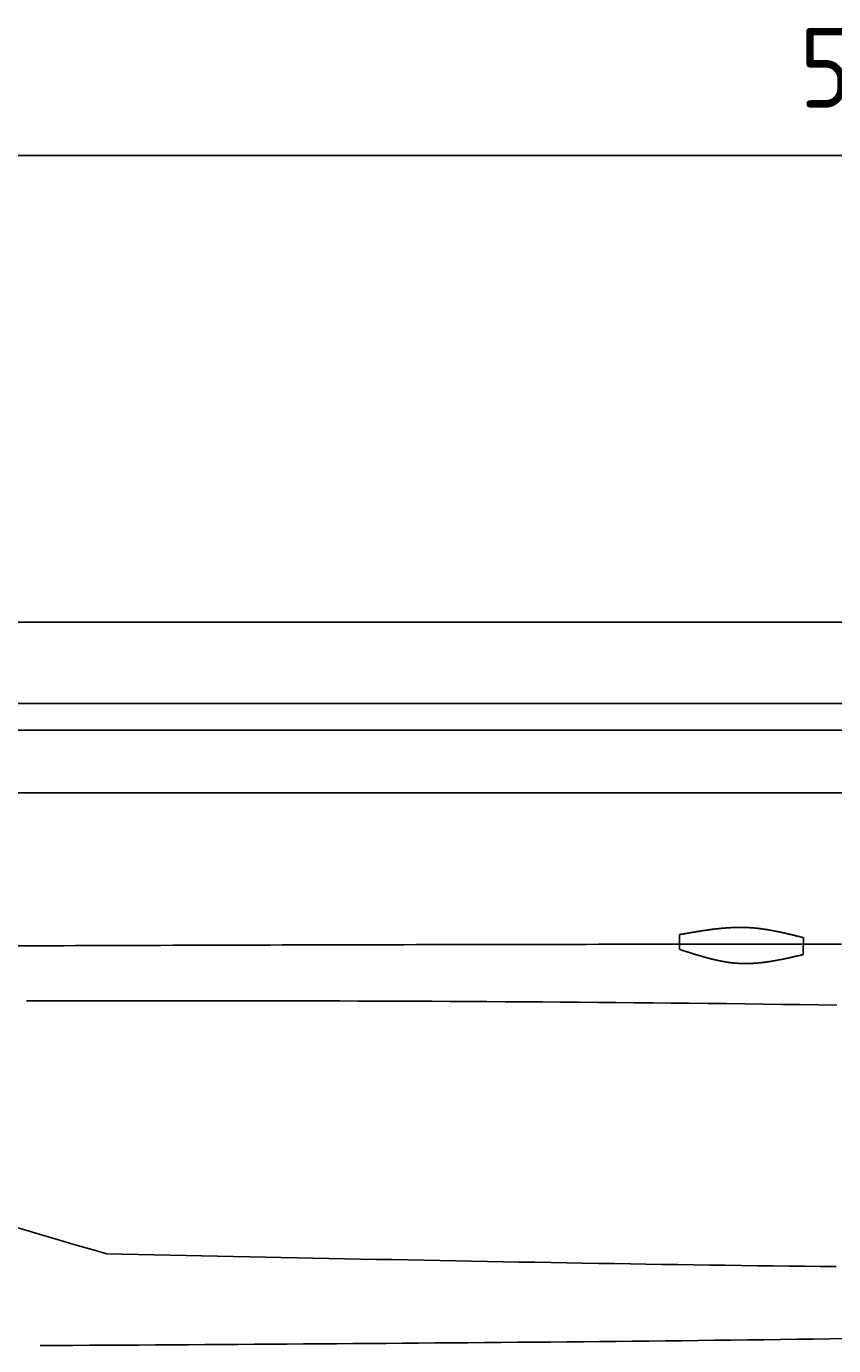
# Model space of a CAD drawing. Extents: x 715 to 7297, y 267 to 5710.
# Tile 72 of 91: x 2921 to 3629, y 4552 to 5710. Entities that reach past the tile are written whole.
import ezdxf

# ---------------------------------------------------------------- set-up
doc = ezdxf.new("R2010")
doc.units = 0
doc.layers.get('0').update_dxf_attribs({"linetype": 'CONTINUOUS'})
doc.layers.get('DEFPOINTS').update_dxf_attribs({"linetype": 'CONTINUOUS'})
doc.layers.add('4', color=3, linetype='CONTINUOUS')
doc.layers.add('CAR', color=10, linetype='CONTINUOUS')
doc.styles.get("Standard").update_dxf_attribs({"font": 'ISOCP.SHX'})
doc.dimstyles.get("Standard").update_dxf_attribs({"dimtxt": 6, "dimasz": 10, "dimexe": 0.18, "dimexo": 0.0625, "dimgap": 2, "dimtad": 1, "dimzin": 0, "dimcen": 0.09, "dimazin": 3, "dimtfac": 1, "dimtofl": 0, "dimtmove": 0, "dimatfit": 3})

# ---------------------------------------------------------------- blocks, each defined once
blk = doc.blocks.new('*U18')
at = {"layer": '4', "color": 2}
blk.add_text('520', height=70, dxfattribs=at).set_placement((3599.2, 5638.9))
blk = doc.blocks.new('PUNKT')
at = {"layer": '4', "color": 0, "linetype": 'BYBLOCK'}
blk.add_line((-0.5, 0), (-1, 0), dxfattribs=at)
at = {"layer": '4', "color": 0, "linetype": 'BYBLOCK', "const_width": 0.5}
blk.add_lwpolyline([(-0.25, 0, 1), (0.25, 0, 1)], format="xyb", close=True, dxfattribs=at)
blk = doc.blocks.new('*D5')
at = {"layer": '4'}
for p, q in [((1072.8, 5157.3), (1072.8, 5636.9)), ((6272.8, 5157.3), (6272.8, 5636.9)), ((1112.8, 5596.9), (6232.8, 5596.9))]:
    blk.add_line(p, q, dxfattribs=at)
at = {"layer": 'DEFPOINTS', "color": 0}
for p in [(6272.8, 5596.9), (1072.8, 5137.3), (6272.8, 5137.3)]:
    blk.add_point(p, dxfattribs=at)
blk.add_blockref('*U18', (0, 0))
at = {"layer": '4', "xscale": 40, "yscale": 40, "zscale": 40, "rotation": 180}
blk.add_blockref('PUNKT', (1072.8, 5596.9), dxfattribs=at)
at = {"layer": '4', "xscale": 40, "yscale": 40, "zscale": 40}
blk.add_blockref('PUNKT', (6272.8, 5596.9), dxfattribs=at)

msp = doc.modelspace()

# ---------------------------------------------------------------- linework, layer by layer
for p, q in [((1372.775, 5187.271), (4772.775, 5187.271)), ((4122.776, 5115.771), (1832.775, 5115.771)), ((4551.187, 5092.271), (1454.174, 5092.271)), ((1171.717, 5037.271), (6020.522, 5037.271))]:
    msp.add_line(p, q)
at = {"layer": 'CAR'}
for points in [[(3493.761, 4899.992), (3494.005, 4912.926)], [(3602.534, 4910.293), (3602.251, 4895.316)]]:
    msp.add_lwpolyline(points, dxfattribs=at)
for points in [[(3494.01, 4912.93, 0), (3494.69, 4913.05, 0), (3495.38, 4913.17, 0), (3496.07, 4913.29, 0), (3496.76, 4913.41, 0), (3497.45, 4913.54, 0), (3498.14, 4913.66, 0), (3498.82, 4913.78, 0), (3499.51, 4913.9, 0), (3500.2, 4914.02, 0), (3500.89, 4914.14, 0), (3501.58, 4914.26, 0), (3502.27, 4914.38, 0), (3502.95, 4914.5, 0), (3503.64, 4914.62, 0), (3504.33, 4914.74, 0), (3505.02, 4914.85, 0), (3505.71, 4914.97, 0), (3506.4, 4915.09, 0), (3507.08, 4915.2, 0), (3507.77, 4915.32, 0), (3508.46, 4915.43, 0), (3509.15, 4915.54, 0), (3509.84, 4915.66, 0), (3510.52, 4915.77, 0), (3511.21, 4915.88, 0), (3511.9, 4915.99, 0), (3512.59, 4916.09, 0), (3513.27, 4916.2, 0), (3513.96, 4916.31, 0), (3514.65, 4916.41, 0), (3515.34, 4916.51, 0), (3516.03, 4916.62, 0), (3516.71, 4916.72, 0), (3517.4, 4916.82, 0), (3518.09, 4916.91, 0), (3518.77, 4917.01, 0), (3519.46, 4917.11, 0), (3520.15, 4917.2, 0), (3520.84, 4917.29, 0), (3521.52, 4917.38, 0), (3522.21, 4917.47, 0), (3522.9, 4917.56, 0), (3523.58, 4917.64, 0), (3524.27, 4917.73, 0), (3524.96, 4917.81, 0), (3525.64, 4917.89, 0), (3526.33, 4917.97, 0), (3527.02, 4918.04, 0), (3527.7, 4918.12, 0), (3528.39, 4918.19, 0), (3529.08, 4918.26, 0), (3529.76, 4918.33, 0), (3530.45, 4918.4, 0), (3531.13, 4918.46, 0), (3531.82, 4918.52, 0), (3532.51, 4918.58, 0), (3533.19, 4918.64, 0), (3533.88, 4918.69, 0), (3534.56, 4918.75, 0), (3535.25, 4918.8, 0), (3535.93, 4918.84, 0), (3536.62, 4918.89, 0), (3537.3, 4918.93, 0), (3537.99, 4918.97, 0), (3538.67, 4919.01, 0), (3539.36, 4919.04, 0), (3540.04, 4919.08, 0), (3540.73, 4919.11, 0), (3541.41, 4919.13, 0), (3542.1, 4919.16, 0), (3542.78, 4919.18, 0), (3543.46, 4919.2, 0), (3544.15, 4919.21, 0), (3544.83, 4919.22, 0), (3545.52, 4919.23, 0), (3546.2, 4919.24, 0), (3546.88, 4919.24, 0), (3547.57, 4919.24, 0), (3548.25, 4919.24, 0), (3548.93, 4919.23, 0), (3549.62, 4919.22, 0), (3550.3, 4919.21, 0), (3550.98, 4919.19, 0), (3551.66, 4919.17, 0), (3552.35, 4919.15, 0), (3553.03, 4919.12, 0), (3553.71, 4919.09, 0), (3554.39, 4919.06, 0), (3555.07, 4919.02, 0), (3555.75, 4918.98, 0), (3556.44, 4918.94, 0), (3557.12, 4918.89, 0), (3557.8, 4918.84, 0), (3558.48, 4918.78, 0), (3559.16, 4918.72, 0), (3559.84, 4918.66, 0), (3560.52, 4918.6, 0), (3561.2, 4918.53, 0), (3561.88, 4918.46, 0), (3562.56, 4918.38, 0), (3563.24, 4918.31, 0), (3563.92, 4918.22, 0), (3564.6, 4918.14, 0), (3565.28, 4918.05, 0), (3565.96, 4917.96, 0), (3566.64, 4917.87, 0), (3567.32, 4917.78, 0), (3568, 4917.68, 0), (3568.68, 4917.58, 0), (3569.36, 4917.47, 0), (3570.04, 4917.37, 0), (3570.71, 4917.26, 0), (3571.39, 4917.15, 0), (3572.07, 4917.04, 0), (3572.75, 4916.92, 0), (3573.43, 4916.8, 0), (3574.11, 4916.68, 0), (3574.78, 4916.56, 0), (3575.46, 4916.44, 0), (3576.14, 4916.31, 0), (3576.82, 4916.18, 0), (3577.5, 4916.05, 0), (3578.17, 4915.92, 0), (3578.85, 4915.78, 0), (3579.53, 4915.65, 0), (3580.21, 4915.51, 0), (3580.88, 4915.37, 0), (3581.56, 4915.23, 0), (3582.24, 4915.08, 0), (3582.91, 4914.94, 0), (3583.59, 4914.79, 0), (3584.27, 4914.64, 0), (3584.95, 4914.5, 0), (3585.62, 4914.34, 0), (3586.3, 4914.19, 0), (3586.98, 4914.04, 0), (3587.65, 4913.89, 0), (3588.33, 4913.73, 0), (3589.01, 4913.57, 0), (3589.68, 4913.42, 0), (3590.36, 4913.26, 0), (3591.04, 4913.1, 0), (3591.71, 4912.94, 0), (3592.39, 4912.78, 0), (3593.07, 4912.61, 0), (3593.74, 4912.45, 0), (3594.42, 4912.29, 0), (3595.1, 4912.12, 0), (3595.77, 4911.96, 0), (3596.45, 4911.79, 0), (3597.12, 4911.63, 0), (3597.8, 4911.46, 0), (3598.48, 4911.3, 0), (3599.15, 4911.13, 0), (3599.83, 4910.96, 0), (3600.51, 4910.8, 0), (3601.18, 4910.63, 0), (3601.86, 4910.46, 0), (3602.53, 4910.29, 0)], [(2910.57, 4903.01, 0), (2921.24, 4903.05, 0), (2931.91, 4903.09, 0), (2942.58, 4903.13, 0), (2953.25, 4903.17, 0), (2963.92, 4903.21, 0), (2974.59, 4903.25, 0), (2985.26, 4903.29, 0), (2995.93, 4903.33, 0), (3006.6, 4903.36, 0), (3017.27, 4903.4, 0), (3027.94, 4903.44, 0), (3038.61, 4903.47, 0), (3049.27, 4903.51, 0), (3059.94, 4903.54, 0), (3070.61, 4903.58, 0), (3081.28, 4903.61, 0), (3091.95, 4903.65, 0), (3102.62, 4903.68, 0), (3113.29, 4903.71, 0), (3123.96, 4903.74, 0), (3134.63, 4903.78, 0), (3145.3, 4903.81, 0), (3155.97, 4903.84, 0), (3166.64, 4903.87, 0), (3177.31, 4903.89, 0), (3187.98, 4903.92, 0), (3198.65, 4903.95, 0), (3209.32, 4903.98, 0), (3219.98, 4904, 0), (3230.65, 4904.03, 0), (3241.32, 4904.06, 0), (3251.99, 4904.08, 0), (3262.66, 4904.1, 0), (3273.33, 4904.13, 0), (3284, 4904.15, 0), (3294.67, 4904.17, 0), (3305.34, 4904.19, 0), (3316.01, 4904.21, 0), (3326.68, 4904.23, 0), (3337.35, 4904.25, 0), (3348.02, 4904.27, 0), (3358.69, 4904.29, 0), (3369.35, 4904.3, 0), (3380.02, 4904.32, 0), (3390.69, 4904.34, 0), (3401.36, 4904.35, 0), (3412.03, 4904.36, 0), (3422.7, 4904.38, 0), (3433.37, 4904.39, 0), (3444.04, 4904.4, 0), (3454.71, 4904.41, 0), (3465.38, 4904.42, 0), (3476.05, 4904.43, 0), (3486.72, 4904.44, 0), (3497.39, 4904.44, 0), (3508.06, 4904.45, 0), (3518.73, 4904.45, 0), (3529.39, 4904.46, 0), (3540.06, 4904.46, 0), (3550.73, 4904.46, 0), (3561.4, 4904.47, 0), (3572.07, 4904.47, 0), (3582.74, 4904.47, 0), (3593.41, 4904.47, 0), (3604.08, 4904.46, 0), (3614.75, 4904.46, 0), (3625.42, 4904.46, 0), (3636.09, 4904.45, 0)], [(3493.76, 4899.99, 0), (3494.43, 4899.77, 0), (3495.11, 4899.55, 0), (3495.78, 4899.33, 0), (3496.45, 4899.11, 0), (3497.13, 4898.89, 0), (3497.8, 4898.67, 0), (3498.48, 4898.45, 0), (3499.15, 4898.23, 0), (3499.82, 4898.01, 0), (3500.5, 4897.8, 0), (3501.17, 4897.58, 0), (3501.84, 4897.36, 0), (3502.52, 4897.15, 0), (3503.19, 4896.93, 0), (3503.86, 4896.72, 0), (3504.54, 4896.51, 0), (3505.21, 4896.29, 0), (3505.89, 4896.08, 0), (3506.56, 4895.87, 0), (3507.23, 4895.66, 0), (3507.91, 4895.46, 0), (3508.58, 4895.25, 0), (3509.26, 4895.04, 0), (3509.93, 4894.84, 0), (3510.61, 4894.64, 0), (3511.28, 4894.44, 0), (3511.95, 4894.24, 0), (3512.63, 4894.04, 0), (3513.3, 4893.85, 0), (3513.98, 4893.65, 0), (3514.65, 4893.46, 0), (3515.33, 4893.27, 0), (3516, 4893.08, 0), (3516.68, 4892.89, 0), (3517.35, 4892.71, 0), (3518.03, 4892.53, 0), (3518.7, 4892.35, 0), (3519.38, 4892.17, 0), (3520.06, 4892, 0), (3520.73, 4891.82, 0), (3521.41, 4891.65, 0), (3522.08, 4891.48, 0), (3522.76, 4891.32, 0), (3523.44, 4891.16, 0), (3524.11, 4891, 0), (3524.79, 4890.84, 0), (3525.46, 4890.69, 0), (3526.14, 4890.53, 0), (3526.82, 4890.39, 0), (3527.49, 4890.24, 0), (3528.17, 4890.1, 0), (3528.85, 4889.96, 0), (3529.53, 4889.82, 0), (3530.2, 4889.69, 0), (3530.88, 4889.56, 0), (3531.56, 4889.43, 0), (3532.24, 4889.31, 0), (3532.92, 4889.19, 0), (3533.59, 4889.07, 0), (3534.27, 4888.96, 0), (3534.95, 4888.85, 0), (3535.63, 4888.75, 0), (3536.31, 4888.65, 0), (3536.99, 4888.55, 0), (3537.67, 4888.46, 0), (3538.35, 4888.37, 0), (3539.03, 4888.28, 0), (3539.71, 4888.2, 0), (3540.39, 4888.12, 0), (3541.07, 4888.05, 0), (3541.75, 4887.98, 0), (3542.43, 4887.92, 0), (3543.11, 4887.86, 0), (3543.79, 4887.8, 0), (3544.47, 4887.75, 0), (3545.15, 4887.71, 0), (3545.84, 4887.66, 0), (3546.52, 4887.63, 0), (3547.2, 4887.6, 0), (3547.88, 4887.57, 0), (3548.56, 4887.55, 0), (3549.25, 4887.53, 0), (3549.93, 4887.51, 0), (3550.61, 4887.51, 0), (3551.3, 4887.5, 0), (3551.98, 4887.5, 0), (3552.66, 4887.5, 0), (3553.35, 4887.51, 0), (3554.03, 4887.53, 0), (3554.72, 4887.54, 0), (3555.4, 4887.56, 0), (3556.09, 4887.59, 0), (3556.77, 4887.62, 0), (3557.46, 4887.65, 0), (3558.14, 4887.69, 0), (3558.83, 4887.73, 0), (3559.51, 4887.77, 0), (3560.2, 4887.82, 0), (3560.89, 4887.87, 0), (3561.57, 4887.92, 0), (3562.26, 4887.98, 0), (3562.95, 4888.04, 0), (3563.63, 4888.11, 0), (3564.32, 4888.18, 0), (3565.01, 4888.25, 0), (3565.69, 4888.32, 0), (3566.38, 4888.4, 0), (3567.07, 4888.48, 0), (3567.76, 4888.57, 0), (3568.44, 4888.65, 0), (3569.13, 4888.74, 0), (3569.82, 4888.84, 0), (3570.51, 4888.93, 0), (3571.2, 4889.03, 0), (3571.88, 4889.13, 0), (3572.57, 4889.24, 0), (3573.26, 4889.34, 0), (3573.95, 4889.45, 0), (3574.64, 4889.56, 0), (3575.33, 4889.68, 0), (3576.02, 4889.79, 0), (3576.71, 4889.91, 0), (3577.39, 4890.03, 0), (3578.08, 4890.15, 0), (3578.77, 4890.28, 0), (3579.46, 4890.4, 0), (3580.15, 4890.53, 0), (3580.84, 4890.66, 0), (3581.53, 4890.79, 0), (3582.22, 4890.93, 0), (3582.91, 4891.06, 0), (3583.6, 4891.2, 0), (3584.29, 4891.34, 0), (3584.98, 4891.48, 0), (3585.67, 4891.62, 0), (3586.36, 4891.76, 0), (3587.05, 4891.91, 0), (3587.74, 4892.06, 0), (3588.43, 4892.2, 0), (3589.12, 4892.35, 0), (3589.81, 4892.5, 0), (3590.51, 4892.65, 0), (3591.2, 4892.8, 0), (3591.89, 4892.95, 0), (3592.58, 4893.11, 0), (3593.27, 4893.26, 0), (3593.96, 4893.42, 0), (3594.65, 4893.57, 0), (3595.34, 4893.73, 0), (3596.03, 4893.89, 0), (3596.72, 4894.04, 0), (3597.41, 4894.2, 0), (3598.1, 4894.36, 0), (3598.8, 4894.52, 0), (3599.49, 4894.68, 0), (3600.18, 4894.84, 0), (3600.87, 4895, 0), (3601.56, 4895.16, 0), (3602.25, 4895.32, 0)], [(3631.89, 4850.98, 0), (3615.74, 4851.22, 0), (3599.58, 4851.46, 0), (3583.43, 4851.68, 0), (3567.27, 4851.9, 0), (3551.12, 4852.1, 0), (3534.96, 4852.3, 0), (3518.81, 4852.49, 0), (3502.65, 4852.66, 0), (3486.49, 4852.83, 0), (3470.33, 4853, 0), (3454.18, 4853.15, 0), (3438.02, 4853.3, 0), (3421.86, 4853.43, 0), (3405.7, 4853.57, 0), (3389.54, 4853.69, 0), (3373.38, 4853.8, 0), (3357.22, 4853.91, 0), (3341.06, 4854.02, 0), (3324.89, 4854.11, 0), (3308.73, 4854.2, 0), (3292.57, 4854.28, 0), (3276.41, 4854.36, 0), (3260.24, 4854.43, 0), (3244.08, 4854.49, 0), (3227.92, 4854.55, 0), (3211.75, 4854.6, 0), (3195.59, 4854.65, 0), (3179.42, 4854.69, 0), (3163.26, 4854.73, 0), (3147.09, 4854.76, 0), (3130.93, 4854.79, 0), (3114.76, 4854.81, 0), (3098.6, 4854.83, 0), (3082.43, 4854.85, 0), (3066.26, 4854.86, 0), (3050.1, 4854.86, 0), (3033.93, 4854.87, 0), (3017.76, 4854.87, 0), (3001.6, 4854.86, 0), (2985.43, 4854.86, 0), (2969.26, 4854.85, 0), (2953.09, 4854.83, 0), (2936.92, 4854.82, 0), (2920.76, 4854.8, 0)], [(3631.46, 4621.46, 0), (3617.55, 4621.61, 0), (3603.63, 4621.77, 0), (3589.72, 4621.93, 0), (3575.8, 4622.1, 0), (3561.88, 4622.28, 0), (3547.97, 4622.46, 0), (3534.05, 4622.65, 0), (3520.13, 4622.84, 0), (3506.22, 4623.04, 0), (3492.3, 4623.24, 0), (3478.39, 4623.45, 0), (3464.47, 4623.66, 0), (3450.55, 4623.88, 0), (3436.64, 4624.1, 0), (3422.72, 4624.32, 0), (3408.8, 4624.55, 0), (3394.89, 4624.78, 0), (3380.97, 4625.02, 0), (3367.05, 4625.26, 0), (3353.13, 4625.5, 0), (3339.22, 4625.75, 0), (3325.3, 4626, 0), (3311.38, 4626.26, 0), (3297.47, 4626.51, 0), (3283.55, 4626.77, 0), (3269.63, 4627.04, 0), (3255.72, 4627.3, 0), (3241.8, 4627.57, 0), (3227.88, 4627.84, 0), (3213.96, 4628.11, 0), (3200.05, 4628.39, 0), (3186.13, 4628.66, 0), (3172.21, 4628.94, 0), (3158.3, 4629.22, 0), (3144.38, 4629.51, 0), (3130.46, 4629.79, 0), (3116.54, 4630.07, 0), (3102.63, 4630.36, 0), (3088.71, 4630.65, 0), (3074.79, 4630.93, 0), (3060.87, 4631.22, 0), (3046.96, 4631.51, 0), (3033.04, 4631.8, 0), (3019.12, 4632.09, 0), (3005.2, 4632.38, 0), (2991.29, 4632.67, 0)], [(3640.23, 4558.26, 0), (3625.8, 4558.06, 0), (3611.37, 4557.86, 0), (3596.94, 4557.67, 0), (3582.5, 4557.48, 0), (3568.07, 4557.3, 0), (3553.64, 4557.12, 0), (3539.21, 4556.95, 0), (3524.77, 4556.78, 0), (3510.34, 4556.61, 0), (3495.91, 4556.45, 0), (3481.47, 4556.29, 0), (3467.04, 4556.14, 0), (3452.61, 4555.99, 0), (3438.17, 4555.84, 0), (3423.74, 4555.69, 0), (3409.3, 4555.55, 0), (3394.87, 4555.42, 0), (3380.44, 4555.28, 0), (3366, 4555.15, 0), (3351.57, 4555.02, 0), (3337.13, 4554.89, 0), (3322.7, 4554.77, 0), (3308.27, 4554.65, 0), (3293.83, 4554.53, 0), (3279.4, 4554.42, 0), (3264.96, 4554.3, 0), (3250.53, 4554.19, 0), (3236.09, 4554.08, 0), (3221.66, 4553.98, 0), (3207.22, 4553.87, 0), (3192.79, 4553.77, 0), (3178.36, 4553.67, 0), (3163.92, 4553.57, 0), (3149.49, 4553.47, 0), (3135.05, 4553.37, 0), (3120.62, 4553.28, 0), (3106.18, 4553.19, 0), (3091.75, 4553.09, 0), (3077.31, 4553, 0), (3062.88, 4552.91, 0), (3048.44, 4552.82, 0), (3034.01, 4552.73, 0), (3019.57, 4552.64, 0), (3005.14, 4552.56, 0), (2990.7, 4552.47, 0), (2976.27, 4552.38, 0), (2961.83, 4552.29, 0), (2947.4, 4552.21, 0), (2932.96, 4552.12, 0)]]:
    msp.add_polyline3d(points, dxfattribs=at)
msp.add_arc((4698.842, 10589.991), 6197.207, 250.355167, 254.006031, dxfattribs=at)

# ---------------------------------------------------------------- dimensions: what is measured, and where the dimension line sits
at = {"layer": '4'}
dim = msp.add_linear_dim(base=(6272.775, 5596.871), p1=(1072.775, 5137.271), p2=(6272.775, 5137.271), dimstyle='Standard', override={"dimtad": 3}, dxfattribs=at)
dim.commit()
dim.dimension.update_dxf_attribs({"geometry": '*D5', "text_midpoint": (3672.775, 5673.946), "dimtype": 128})

doc.saveas('drawing.dxf')
